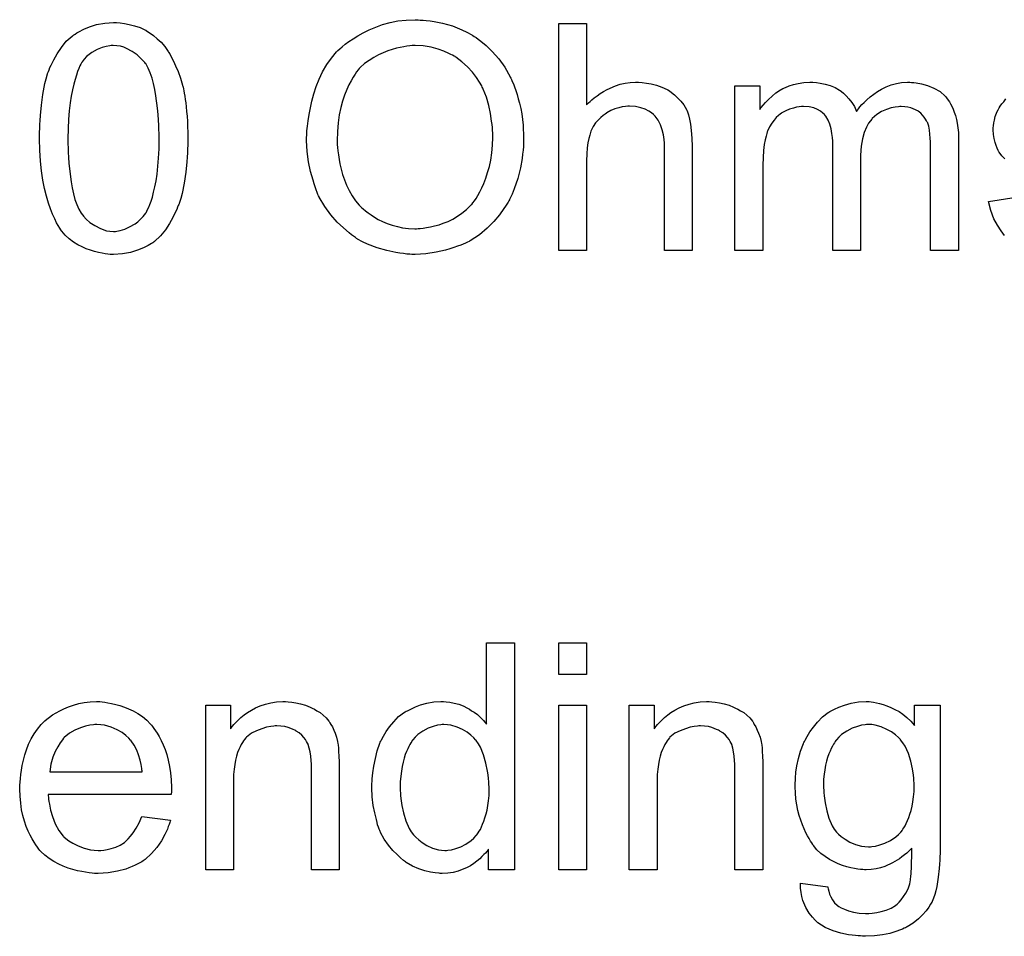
# Model space of a CAD drawing. Extents: x -2.2 to 8.3, y -2.9 to 5.2.
# Tile 113 of 205: x 5.665 to 6.012, y -0.166 to 0.158. Entities that reach past the tile are written whole.
import ezdxf

# ---------------------------------------------------------------- set-up
doc = ezdxf.new("R2010")
doc.units = 0
doc.layers.add('acc-ni-360-20-in-a_document', color=1, linetype='CONTINUOUS')

msp = doc.modelspace()

# ---------------------------------------------------------------- linework, layer by layer
at = {"layer": 'acc-ni-360-20-in-a_document', "color": 1}
for points in [[(5.700456, 0.156476), (5.70196, 0.156245), (5.703696, 0.155898), (5.705547, 0.155435), (5.707514, 0.154856), (5.709365, 0.153931), (5.709481, 0.153931), (5.709597, 0.153815), (5.710175, 0.153468), (5.711101, 0.152889), (5.712258, 0.152079), (5.71353, 0.150922), (5.714919, 0.14965), (5.716191, 0.148146), (5.717464, 0.14641), (5.71758, 0.146179), (5.718043, 0.1456), (5.718506, 0.144559), (5.719315, 0.143055), (5.72001, 0.141319), (5.720935, 0.139352), (5.721745, 0.137038), (5.722439, 0.134493), (5.722439, 0.134377), (5.722555, 0.134146), (5.722671, 0.133799), (5.722786, 0.13322), (5.722902, 0.132526), (5.723018, 0.131716), (5.723249, 0.130675), (5.723365, 0.129518), (5.723596, 0.128245), (5.723712, 0.126857), (5.723828, 0.125237), (5.724059, 0.123617), (5.724175, 0.121766), (5.724175, 0.119915), (5.724291, 0.117832), (5.724291, 0.115634), (5.724291, 0.115518), (5.724291, 0.115055), (5.724291, 0.114246), (5.724291, 0.11332), (5.724175, 0.112047), (5.724175, 0.110659), (5.724059, 0.109155), (5.723943, 0.107535), (5.723596, 0.103832), (5.723018, 0.100014), (5.722324, 0.096312), (5.721861, 0.094576), (5.721282, 0.092841), (5.721282, 0.092725), (5.721167, 0.092494), (5.720935, 0.092031), (5.720704, 0.091453), (5.720472, 0.090643), (5.72001, 0.089833), (5.719084, 0.087866), (5.717927, 0.085783), (5.716423, 0.083469), (5.714687, 0.081387), (5.712605, 0.07942), (5.712489, 0.07942), (5.712373, 0.079188), (5.712026, 0.078957), (5.711564, 0.078726), (5.710985, 0.078379), (5.710407, 0.077916), (5.708671, 0.077106), (5.706588, 0.076296), (5.704159, 0.075486), (5.701266, 0.075023), (5.698142, 0.074792), (5.696985, 0.074792), (5.696175, 0.074907), (5.69525, 0.075023), (5.694093, 0.075255), (5.69282, 0.075486), (5.691432, 0.075833), (5.690043, 0.076296), (5.688539, 0.076759), (5.687035, 0.077453), (5.685531, 0.078263), (5.684027, 0.079188), (5.682523, 0.080345), (5.681134, 0.081618), (5.679862, 0.083007), (5.679746, 0.083122), (5.679515, 0.083469), (5.679167, 0.084048), (5.678589, 0.084973), (5.678011, 0.086015), (5.677432, 0.087403), (5.676622, 0.089023), (5.675928, 0.090874), (5.675234, 0.092957), (5.674539, 0.095386), (5.673845, 0.098047), (5.673267, 0.101056), (5.672688, 0.104295), (5.672341, 0.107766), (5.67211, 0.111584), (5.671994, 0.115634), (5.671994, 0.11575), (5.671994, 0.116212), (5.671994, 0.117022), (5.671994, 0.117948), (5.67211, 0.119221), (5.67211, 0.120609), (5.672225, 0.122113), (5.672341, 0.123849), (5.672688, 0.127435), (5.673267, 0.131253), (5.673961, 0.135071), (5.674424, 0.136807), (5.674887, 0.138542), (5.674887, 0.138658), (5.675002, 0.13889), (5.675234, 0.139352), (5.675465, 0.139931), (5.675697, 0.140741), (5.676159, 0.141551), (5.677085, 0.143518), (5.678242, 0.1456), (5.679746, 0.147798), (5.681481, 0.149997), (5.683564, 0.151848), (5.68368, 0.151848), (5.683796, 0.152079), (5.684143, 0.152311), (5.684605, 0.152542), (5.685184, 0.153005), (5.685878, 0.153352), (5.687614, 0.154278), (5.689696, 0.155088), (5.692126, 0.155898), (5.695018, 0.15636), (5.698142, 0.156592), (5.699184, 0.156592), (5.700456, 0.156476)], [(5.806322, 0.157517), (5.807363, 0.157517), (5.808404, 0.157402), (5.809793, 0.15717), (5.811181, 0.156939), (5.814189, 0.15636), (5.81766, 0.155435), (5.821016, 0.154046), (5.822751, 0.153237), (5.824487, 0.152311), (5.824602, 0.152195), (5.824834, 0.152079), (5.825297, 0.151732), (5.825991, 0.151385), (5.826685, 0.150807), (5.827611, 0.150113), (5.829578, 0.148493), (5.83166, 0.14641), (5.833974, 0.143865), (5.836172, 0.140857), (5.838024, 0.137501), (5.838024, 0.137386), (5.838255, 0.137038), (5.838486, 0.136576), (5.838718, 0.135881), (5.839181, 0.134956), (5.839528, 0.133915), (5.83999, 0.132642), (5.840453, 0.131254), (5.8408, 0.129749), (5.841263, 0.12813), (5.841726, 0.126278), (5.842073, 0.124427), (5.842536, 0.120378), (5.842767, 0.115981), (5.842767, 0.115865), (5.842767, 0.115403), (5.842767, 0.114824), (5.842652, 0.113898), (5.842652, 0.112857), (5.842536, 0.111585), (5.842305, 0.110196), (5.842189, 0.108692), (5.84161, 0.105337), (5.840685, 0.101634), (5.839412, 0.097932), (5.838718, 0.096081), (5.837792, 0.09423), (5.837792, 0.094114), (5.837561, 0.093767), (5.837329, 0.093304), (5.836867, 0.09261), (5.836404, 0.0918), (5.835825, 0.09099), (5.834206, 0.088792), (5.832239, 0.086478), (5.829925, 0.084048), (5.827148, 0.081734), (5.823908, 0.079651), (5.823792, 0.079651), (5.823561, 0.07942), (5.822983, 0.079189), (5.822288, 0.078841), (5.821479, 0.078494), (5.820553, 0.078147), (5.819396, 0.077684), (5.818123, 0.077222), (5.816735, 0.076759), (5.815231, 0.076296), (5.811875, 0.075602), (5.808289, 0.075023), (5.804471, 0.074792), (5.803314, 0.074792), (5.802619, 0.074908), (5.801578, 0.074908), (5.800421, 0.075139), (5.799148, 0.075255), (5.797644, 0.075486), (5.79452, 0.07618), (5.791165, 0.077106), (5.787694, 0.078494), (5.785959, 0.079304), (5.784223, 0.08023), (5.784107, 0.080345), (5.783876, 0.080461), (5.783413, 0.080808), (5.782719, 0.081271), (5.782025, 0.081734), (5.781215, 0.082428), (5.779248, 0.084163), (5.77705, 0.086246), (5.774736, 0.088791), (5.772653, 0.091684), (5.770686, 0.095039), (5.770686, 0.095155), (5.770455, 0.095502), (5.770223, 0.095965), (5.769992, 0.096659), (5.769645, 0.097585), (5.769298, 0.098626), (5.768835, 0.099783), (5.768488, 0.101056), (5.768025, 0.10256), (5.767562, 0.104064), (5.766868, 0.107535), (5.766405, 0.111122), (5.766174, 0.115055), (5.766174, 0.115171), (5.766174, 0.115287), (5.766174, 0.115981), (5.76629, 0.117022), (5.76629, 0.118411), (5.766521, 0.120031), (5.766752, 0.121997), (5.7671, 0.124196), (5.767562, 0.12651), (5.768025, 0.128939), (5.768719, 0.131485), (5.769645, 0.13403), (5.770686, 0.136691), (5.771843, 0.139237), (5.773347, 0.141782), (5.774967, 0.144096), (5.776818, 0.146294), (5.776934, 0.14641), (5.777281, 0.146757), (5.777975, 0.147336), (5.778785, 0.14803), (5.779827, 0.148956), (5.781099, 0.149881), (5.782603, 0.150922), (5.784339, 0.151964), (5.78619, 0.153005), (5.788273, 0.154046), (5.790587, 0.154972), (5.793016, 0.155898), (5.795677, 0.156592), (5.798454, 0.15717), (5.801347, 0.157517), (5.804471, 0.157633), (5.805512, 0.157633), (5.806322, 0.157517)], [(5.864982, 0.127551), (5.865097, 0.127667), (5.865329, 0.127898), (5.865676, 0.128245), (5.866254, 0.128824), (5.866833, 0.129402), (5.867643, 0.130096), (5.868684, 0.130791), (5.869725, 0.131601), (5.870882, 0.132295), (5.872155, 0.132989), (5.875163, 0.134262), (5.876783, 0.13484), (5.878519, 0.135187), (5.88037, 0.135419), (5.882221, 0.135534), (5.883262, 0.135534), (5.884535, 0.135419), (5.886039, 0.135187), (5.887775, 0.134956), (5.889626, 0.134493), (5.891477, 0.133799), (5.893328, 0.132989), (5.89356, 0.132873), (5.894138, 0.132526), (5.894948, 0.131948), (5.895989, 0.131138), (5.897031, 0.130096), (5.898188, 0.12894), (5.899229, 0.127551), (5.900154, 0.125931), (5.90027, 0.1257), (5.900502, 0.125121), (5.900849, 0.12408), (5.901196, 0.122576), (5.901543, 0.120725), (5.90189, 0.118526), (5.902121, 0.115865), (5.902237, 0.112857), (5.902237, 0.07618), (5.892403, 0.07618), (5.892403, 0.112973), (5.892403, 0.113089), (5.892403, 0.11332), (5.892403, 0.113667), (5.892403, 0.11413), (5.892287, 0.115403), (5.892056, 0.117022), (5.891593, 0.118758), (5.891014, 0.120493), (5.890204, 0.122229), (5.889163, 0.123617), (5.889047, 0.123733), (5.888584, 0.124196), (5.88789, 0.124774), (5.886849, 0.125353), (5.885576, 0.126047), (5.884072, 0.12651), (5.882221, 0.126973), (5.880138, 0.127088), (5.879444, 0.127088), (5.878634, 0.126973), (5.877477, 0.126857), (5.87632, 0.12651), (5.874932, 0.126163), (5.873543, 0.125584), (5.872039, 0.124774), (5.871924, 0.124659), (5.871461, 0.124311), (5.870767, 0.123849), (5.869957, 0.123154), (5.869031, 0.122229), (5.868106, 0.121188), (5.867296, 0.119915), (5.866601, 0.118526), (5.866486, 0.118295), (5.86637, 0.117832), (5.866139, 0.116907), (5.865792, 0.11575), (5.865444, 0.114246), (5.865213, 0.112394), (5.865097, 0.110312), (5.864982, 0.107882), (5.864982, 0.07618), (5.855147, 0.07618), (5.855147, 0.156245), (5.864982, 0.156245), (5.864982, 0.127551)], [(5.698027, 0.148493), (5.697332, 0.148493), (5.69687, 0.148377), (5.695597, 0.148146), (5.694093, 0.147798), (5.692357, 0.147104), (5.690506, 0.146063), (5.689581, 0.145369), (5.688655, 0.144675), (5.687845, 0.143749), (5.687035, 0.142708), (5.687035, 0.142592), (5.686804, 0.142361), (5.686572, 0.141898), (5.686225, 0.141319), (5.685878, 0.140394), (5.685415, 0.139352), (5.685068, 0.13808), (5.684605, 0.136576), (5.684143, 0.13484), (5.68368, 0.132873), (5.683217, 0.130675), (5.68287, 0.128245), (5.682523, 0.125468), (5.682291, 0.12246), (5.682176, 0.119221), (5.68206, 0.115634), (5.68206, 0.115403), (5.68206, 0.114824), (5.68206, 0.113783), (5.682176, 0.112394), (5.682176, 0.11089), (5.682291, 0.109039), (5.682407, 0.107072), (5.682639, 0.10499), (5.683217, 0.100477), (5.683564, 0.098279), (5.684027, 0.096196), (5.68449, 0.094229), (5.685184, 0.092378), (5.685878, 0.090758), (5.686688, 0.08937), (5.686688, 0.089254), (5.686919, 0.089139), (5.687498, 0.088329), (5.688539, 0.087287), (5.689812, 0.08613), (5.691547, 0.084973), (5.693514, 0.083932), (5.695713, 0.083122), (5.69687, 0.083007), (5.698142, 0.082891), (5.698837, 0.082891), (5.699299, 0.083007), (5.700456, 0.083238), (5.702076, 0.083701), (5.703812, 0.084511), (5.705779, 0.085668), (5.706704, 0.086362), (5.70763, 0.087287), (5.708555, 0.088213), (5.709481, 0.08937), (5.709481, 0.089486), (5.709712, 0.089717), (5.709944, 0.090064), (5.710175, 0.090643), (5.710638, 0.091453), (5.710985, 0.092494), (5.711448, 0.093651), (5.711911, 0.095039), (5.712258, 0.096775), (5.712721, 0.098626), (5.713183, 0.100824), (5.71353, 0.103138), (5.713762, 0.105915), (5.713993, 0.108808), (5.714225, 0.112047), (5.714225, 0.115634), (5.714225, 0.11575), (5.714225, 0.115865), (5.714225, 0.116444), (5.714225, 0.117485), (5.714109, 0.118874), (5.714109, 0.120378), (5.713993, 0.122229), (5.713877, 0.124196), (5.713646, 0.126394), (5.713068, 0.130791), (5.712721, 0.132989), (5.712258, 0.135071), (5.711795, 0.137038), (5.711101, 0.13889), (5.710407, 0.140509), (5.709597, 0.141898), (5.709597, 0.142013), (5.709365, 0.142129), (5.709134, 0.142476), (5.708787, 0.142939), (5.707745, 0.14398), (5.706473, 0.145253), (5.704737, 0.14641), (5.70277, 0.147451), (5.701729, 0.147914), (5.700572, 0.148261), (5.699299, 0.148377), (5.698027, 0.148493)], [(5.804471, 0.148493), (5.803429, 0.148493), (5.802619, 0.148377), (5.801578, 0.148261), (5.800537, 0.14803), (5.799264, 0.147799), (5.797876, 0.147567), (5.794868, 0.146642), (5.793248, 0.145947), (5.791628, 0.145253), (5.789892, 0.144327), (5.788273, 0.143286), (5.786653, 0.142129), (5.785149, 0.140741), (5.785033, 0.140625), (5.784802, 0.140394), (5.784454, 0.139931), (5.783876, 0.139237), (5.783297, 0.138427), (5.782603, 0.137386), (5.781909, 0.136113), (5.781099, 0.134609), (5.780405, 0.132989), (5.779595, 0.131022), (5.778901, 0.128939), (5.778322, 0.126625), (5.777744, 0.12408), (5.777397, 0.121188), (5.777165, 0.118179), (5.77705, 0.11494), (5.77705, 0.114824), (5.77705, 0.114361), (5.77705, 0.113551), (5.777165, 0.11251), (5.777281, 0.111353), (5.777512, 0.109965), (5.777744, 0.108345), (5.777975, 0.106725), (5.778901, 0.103023), (5.779595, 0.101171), (5.780289, 0.099204), (5.781215, 0.097353), (5.782256, 0.095502), (5.783413, 0.093767), (5.784802, 0.092147), (5.784917, 0.092031), (5.785149, 0.0918), (5.785611, 0.091337), (5.78619, 0.090874), (5.787, 0.09018), (5.787926, 0.089486), (5.788967, 0.088791), (5.790124, 0.087982), (5.791512, 0.087172), (5.793016, 0.086478), (5.794636, 0.085783), (5.796372, 0.085089), (5.798223, 0.084626), (5.800074, 0.084164), (5.802157, 0.083932), (5.804355, 0.083817), (5.804933, 0.083817), (5.805512, 0.083932), (5.806322, 0.083932), (5.807363, 0.084048), (5.80852, 0.084279), (5.809908, 0.084511), (5.811297, 0.084858), (5.812917, 0.085321), (5.814421, 0.085899), (5.816156, 0.086478), (5.817776, 0.087287), (5.819396, 0.088329), (5.821016, 0.08937), (5.822636, 0.090643), (5.82414, 0.092147), (5.824255, 0.092263), (5.824487, 0.092494), (5.824834, 0.093073), (5.825412, 0.093767), (5.825991, 0.094577), (5.826569, 0.095618), (5.827264, 0.096891), (5.828073, 0.098279), (5.828768, 0.099899), (5.829462, 0.10175), (5.83004, 0.103717), (5.830734, 0.105799), (5.831197, 0.108114), (5.831544, 0.110659), (5.831776, 0.11332), (5.831891, 0.116097), (5.831891, 0.116213), (5.831891, 0.11656), (5.831891, 0.117022), (5.831891, 0.117717), (5.831776, 0.118526), (5.831776, 0.119568), (5.83166, 0.120609), (5.831429, 0.121882), (5.831082, 0.124543), (5.830503, 0.12732), (5.829693, 0.130328), (5.828536, 0.133105), (5.828536, 0.13322), (5.828421, 0.133452), (5.828189, 0.133799), (5.827958, 0.134262), (5.827148, 0.13565), (5.826106, 0.13727), (5.824718, 0.139121), (5.822983, 0.140972), (5.821016, 0.142823), (5.818817, 0.144443), (5.818702, 0.144443), (5.818586, 0.144675), (5.818239, 0.14479), (5.81766, 0.145137), (5.817082, 0.145369), (5.816388, 0.145716), (5.814652, 0.146526), (5.81257, 0.14722), (5.81014, 0.147914), (5.807363, 0.148377), (5.804471, 0.148493)], [(5.979525, 0.135419), (5.980335, 0.135419), (5.981145, 0.135303), (5.983111, 0.134956), (5.985194, 0.134377), (5.987392, 0.133452), (5.989591, 0.132295), (5.991442, 0.130675), (5.991673, 0.130444), (5.992136, 0.129749), (5.992946, 0.128708), (5.993293, 0.127898), (5.993756, 0.127088), (5.994219, 0.126047), (5.994566, 0.125006), (5.995029, 0.123849), (5.995376, 0.12246), (5.995607, 0.121072), (5.995838, 0.119452), (5.99607, 0.117832), (5.99607, 0.115981), (5.99607, 0.07618), (5.986235, 0.07618), (5.986235, 0.112626), (5.986235, 0.112742), (5.986235, 0.112857), (5.986235, 0.113551), (5.986235, 0.114593), (5.98612, 0.115865), (5.986004, 0.117254), (5.985888, 0.118642), (5.985657, 0.120031), (5.98531, 0.121072), (5.98531, 0.121188), (5.985078, 0.121535), (5.984847, 0.121998), (5.9845, 0.122576), (5.984037, 0.12327), (5.983458, 0.123964), (5.982764, 0.124659), (5.981839, 0.125353), (5.981723, 0.125469), (5.981376, 0.125584), (5.980913, 0.125816), (5.980103, 0.126163), (5.979293, 0.12651), (5.978252, 0.126741), (5.977211, 0.126857), (5.975938, 0.126973), (5.975359, 0.126973), (5.974897, 0.126857), (5.97374, 0.126741), (5.972351, 0.12651), (5.970731, 0.125931), (5.968996, 0.125237), (5.967261, 0.124196), (5.965641, 0.122807), (5.965525, 0.122576), (5.965062, 0.121998), (5.964368, 0.121072), (5.963674, 0.119683), (5.962864, 0.117832), (5.962285, 0.115634), (5.961823, 0.112973), (5.961591, 0.109849), (5.961591, 0.07618), (5.951757, 0.07618), (5.951757, 0.113783), (5.951757, 0.113898), (5.951757, 0.11413), (5.951757, 0.114361), (5.951757, 0.114824), (5.951641, 0.116097), (5.95141, 0.117485), (5.951178, 0.119105), (5.950715, 0.120725), (5.950137, 0.122229), (5.949327, 0.123617), (5.949211, 0.123733), (5.948864, 0.124196), (5.948286, 0.124659), (5.947476, 0.125353), (5.946435, 0.125931), (5.945046, 0.12651), (5.943426, 0.126857), (5.941459, 0.126973), (5.940765, 0.126973), (5.939955, 0.126857), (5.93903, 0.126741), (5.937873, 0.126394), (5.936484, 0.126047), (5.935212, 0.125469), (5.933823, 0.124774), (5.933708, 0.124659), (5.933245, 0.124311), (5.932666, 0.123849), (5.931856, 0.123154), (5.931046, 0.122229), (5.930236, 0.121072), (5.929427, 0.119799), (5.928732, 0.118295), (5.928617, 0.118064), (5.928501, 0.117485), (5.92827, 0.11656), (5.927922, 0.115287), (5.927575, 0.113551), (5.927344, 0.111469), (5.927228, 0.109039), (5.927113, 0.106262), (5.927113, 0.07618), (5.917278, 0.07618), (5.917278, 0.134262), (5.926071, 0.134262), (5.926071, 0.125931), (5.926187, 0.126163), (5.926534, 0.126626), (5.927228, 0.127435), (5.928038, 0.128361), (5.929079, 0.129518), (5.930352, 0.130675), (5.931741, 0.131832), (5.93336, 0.132873), (5.933592, 0.132989), (5.93417, 0.133336), (5.935096, 0.133683), (5.936369, 0.134262), (5.937873, 0.134725), (5.939608, 0.135072), (5.941575, 0.135419), (5.943658, 0.135534), (5.944699, 0.135534), (5.945972, 0.135419), (5.94736, 0.135187), (5.949096, 0.13484), (5.950831, 0.134377), (5.952567, 0.133683), (5.954186, 0.132758), (5.954418, 0.132642), (5.954881, 0.132295), (5.955575, 0.131716), (5.9565, 0.130791), (5.957426, 0.129749), (5.958467, 0.128477), (5.959393, 0.126973), (5.960087, 0.125237), (5.960203, 0.125353), (5.960434, 0.1257), (5.960781, 0.126163), (5.96136, 0.126857), (5.962054, 0.127667), (5.962864, 0.128477), (5.963789, 0.129402), (5.964947, 0.130444), (5.966219, 0.131369), (5.967492, 0.132295), (5.968996, 0.133105), (5.970616, 0.133915), (5.972351, 0.134609), (5.974203, 0.135072), (5.976054, 0.135419), (5.978136, 0.135534), (5.978946, 0.135534), (5.979525, 0.135419)], [(6.012383, 0.108576), (6.011342, 0.109618), (6.010417, 0.11089), (6.010301, 0.111006), (6.010069, 0.111469), (6.009722, 0.112279), (6.009375, 0.113204), (6.009028, 0.114361), (6.008681, 0.11575), (6.00845, 0.117138), (6.008334, 0.118758), (6.008334, 0.118989), (6.008334, 0.119452), (6.00845, 0.120146), (6.008565, 0.121188), (6.008797, 0.122229), (6.009028, 0.123502), (6.009491, 0.124659), (6.010069, 0.125931), (6.010185, 0.126047), (6.010417, 0.12651), (6.010764, 0.127088), (6.011342, 0.127898), (6.012036, 0.128708), (6.012846, 0.129749)], [(6.012268, 0.081502), (6.011111, 0.083122), (6.009838, 0.085089), (6.008565, 0.087403), (6.007524, 0.090296), (6.006714, 0.093535), (6.016433, 0.095039)], [(5.839528, -0.142238), (5.830387, -0.142238), (5.830387, -0.134949), (5.830272, -0.135065), (5.830156, -0.135296), (5.829809, -0.135759), (5.829346, -0.136338), (5.828768, -0.136916), (5.828073, -0.13761), (5.827264, -0.13842), (5.826222, -0.13923), (5.825181, -0.14004), (5.824024, -0.14085), (5.822636, -0.141544), (5.821131, -0.142123), (5.819627, -0.142701), (5.817892, -0.143164), (5.816041, -0.143395), (5.814074, -0.143511), (5.81338, -0.143511), (5.812917, -0.143395), (5.811528, -0.14328), (5.809908, -0.143048), (5.807942, -0.142585), (5.805743, -0.141891), (5.803545, -0.140965), (5.801347, -0.139693), (5.801231, -0.139693), (5.801115, -0.139461), (5.800421, -0.138999), (5.79938, -0.138073), (5.798107, -0.136916), (5.796603, -0.135412), (5.795099, -0.133561), (5.793595, -0.131478), (5.792322, -0.129048), (5.792322, -0.128933), (5.792206, -0.128701), (5.792091, -0.128354), (5.791859, -0.127891), (5.791628, -0.127197), (5.791281, -0.126387), (5.791049, -0.125578), (5.790818, -0.124536), (5.790239, -0.122222), (5.789661, -0.119561), (5.789314, -0.116553), (5.789198, -0.113313), (5.789198, -0.113198), (5.789198, -0.112966), (5.789198, -0.112503), (5.789198, -0.111809), (5.789314, -0.111115), (5.789314, -0.110189), (5.789545, -0.108107), (5.789892, -0.105677), (5.790471, -0.103016), (5.791165, -0.100239), (5.792091, -0.097578), (5.792091, -0.097462), (5.792206, -0.097231), (5.792438, -0.096884), (5.792669, -0.096421), (5.793363, -0.095148), (5.794289, -0.093529), (5.795446, -0.091793), (5.79695, -0.090058), (5.798686, -0.088206), (5.800768, -0.086702), (5.800884, -0.086702), (5.801, -0.086587), (5.801347, -0.086355), (5.80181, -0.086124), (5.802967, -0.085545), (5.804586, -0.084735), (5.806438, -0.084041), (5.808636, -0.083463), (5.811065, -0.083), (5.813611, -0.082884), (5.814537, -0.082884), (5.815462, -0.083), (5.816735, -0.083115), (5.818239, -0.083463), (5.819859, -0.08381), (5.821479, -0.084388), (5.822983, -0.085198), (5.823214, -0.085314), (5.823677, -0.085545), (5.824371, -0.086124), (5.825297, -0.086702), (5.826454, -0.087512), (5.827495, -0.088553), (5.828652, -0.089595), (5.829693, -0.090867), (5.829693, -0.062174), (5.839528, -0.062174), (5.839528, -0.142238)], [(5.864982, -0.073397), (5.855147, -0.073397), (5.855147, -0.062174), (5.864982, -0.062174), (5.864982, -0.073397)], [(5.694093, -0.083), (5.695018, -0.083116), (5.696175, -0.083347), (5.697448, -0.083578), (5.698952, -0.083925), (5.700341, -0.084273), (5.70196, -0.084851), (5.703465, -0.08543), (5.705084, -0.08624), (5.706704, -0.087165), (5.708324, -0.088206), (5.709828, -0.089479), (5.711216, -0.090868), (5.711332, -0.090983), (5.711564, -0.091215), (5.711911, -0.091677), (5.712373, -0.092372), (5.712952, -0.093181), (5.71353, -0.094107), (5.714225, -0.095264), (5.714919, -0.096653), (5.715613, -0.098157), (5.716307, -0.099776), (5.716886, -0.101628), (5.717464, -0.103594), (5.717927, -0.105793), (5.718274, -0.108107), (5.718506, -0.110537), (5.718621, -0.113198), (5.718621, -0.113313), (5.718621, -0.113776), (5.718621, -0.114586), (5.718506, -0.115743), (5.675118, -0.115743), (5.675118, -0.115859), (5.675118, -0.116206), (5.675234, -0.116669), (5.675234, -0.117363), (5.675349, -0.118173), (5.675581, -0.119098), (5.675928, -0.121181), (5.676622, -0.123495), (5.677548, -0.12604), (5.67882, -0.128354), (5.68044, -0.130437), (5.680556, -0.130437), (5.680672, -0.130668), (5.681366, -0.131247), (5.682407, -0.132057), (5.683796, -0.132867), (5.685647, -0.133792), (5.687729, -0.134602), (5.690043, -0.135181), (5.691316, -0.135296), (5.692704, -0.135412), (5.69363, -0.135412), (5.694671, -0.135296), (5.695944, -0.135065), (5.697332, -0.134718), (5.698952, -0.134255), (5.700456, -0.133561), (5.70196, -0.132635), (5.702076, -0.132519), (5.702655, -0.132057), (5.703349, -0.131363), (5.704159, -0.130437), (5.705084, -0.129164), (5.706126, -0.127544), (5.707167, -0.125693), (5.708092, -0.123495), (5.718274, -0.124768), (5.718274, -0.124883), (5.718158, -0.125115), (5.718043, -0.125578), (5.717811, -0.126272), (5.717464, -0.126966), (5.717117, -0.127891), (5.716191, -0.129858), (5.715034, -0.132057), (5.713415, -0.134371), (5.711564, -0.136569), (5.709249, -0.138652), (5.709134, -0.138652), (5.708902, -0.138883), (5.708555, -0.139114), (5.708092, -0.139462), (5.707398, -0.139809), (5.706704, -0.140156), (5.705779, -0.140619), (5.704737, -0.141081), (5.70358, -0.141544), (5.702423, -0.142007), (5.699531, -0.142701), (5.696291, -0.14328), (5.692704, -0.143511), (5.691432, -0.143511), (5.690622, -0.143395), (5.689581, -0.14328), (5.688308, -0.143048), (5.686919, -0.142817), (5.685415, -0.142585), (5.682176, -0.14166), (5.68044, -0.140966), (5.67882, -0.140271), (5.677085, -0.139346), (5.675465, -0.138304), (5.673961, -0.137148), (5.672457, -0.135759), (5.672341, -0.135643), (5.67211, -0.135412), (5.671763, -0.134949), (5.6713, -0.134255), (5.670721, -0.133445), (5.670143, -0.132519), (5.669449, -0.131363), (5.668755, -0.13009), (5.66806, -0.128586), (5.667366, -0.126966), (5.666788, -0.125115), (5.666209, -0.123148), (5.665746, -0.121065), (5.665399, -0.118751), (5.665168, -0.116322), (5.665052, -0.113776), (5.665052, -0.11366), (5.665052, -0.113082), (5.665052, -0.112388), (5.665168, -0.111346), (5.665283, -0.110074), (5.665399, -0.108685), (5.665631, -0.107066), (5.665978, -0.105446), (5.666903, -0.101743), (5.667482, -0.099892), (5.668176, -0.097925), (5.669102, -0.096074), (5.670143, -0.094338), (5.6713, -0.092603), (5.672573, -0.090983), (5.672688, -0.090868), (5.67292, -0.090636), (5.673382, -0.090289), (5.673961, -0.08971), (5.674655, -0.089132), (5.675581, -0.088438), (5.676622, -0.087628), (5.677895, -0.086934), (5.679167, -0.086124), (5.680672, -0.08543), (5.682291, -0.084735), (5.684027, -0.084157), (5.685878, -0.083578), (5.687845, -0.083231), (5.689928, -0.083), (5.692126, -0.082884), (5.693283, -0.082884), (5.694093, -0.083)], [(5.759695, -0.083), (5.760967, -0.083116), (5.762471, -0.083347), (5.764091, -0.083694), (5.765827, -0.084157), (5.767447, -0.084851), (5.767678, -0.084967), (5.768141, -0.085198), (5.768951, -0.085545), (5.769876, -0.086124), (5.771033, -0.086818), (5.772075, -0.087744), (5.773116, -0.088669), (5.774042, -0.089826), (5.774157, -0.089942), (5.774389, -0.090405), (5.774736, -0.090983), (5.775314, -0.091793), (5.775777, -0.09295), (5.77624, -0.094107), (5.776818, -0.095496), (5.777165, -0.097), (5.777165, -0.097115), (5.777281, -0.097578), (5.777397, -0.098272), (5.777512, -0.099198), (5.777512, -0.100586), (5.777628, -0.102206), (5.777744, -0.104173), (5.777744, -0.106603), (5.777744, -0.142238), (5.767909, -0.142238), (5.767909, -0.107066), (5.767909, -0.10695), (5.767909, -0.106834), (5.767909, -0.106024), (5.767909, -0.104983), (5.767794, -0.10371), (5.767678, -0.102206), (5.767447, -0.100702), (5.7671, -0.099314), (5.766752, -0.098041), (5.766752, -0.097925), (5.766521, -0.097578), (5.766174, -0.097), (5.765827, -0.096305), (5.765248, -0.095611), (5.764554, -0.094801), (5.763628, -0.093991), (5.762587, -0.093297), (5.762471, -0.093181), (5.762124, -0.09295), (5.76143, -0.092719), (5.76062, -0.092372), (5.759695, -0.092025), (5.758538, -0.091677), (5.757149, -0.091562), (5.755761, -0.091446), (5.755182, -0.091446), (5.75472, -0.091562), (5.753563, -0.091677), (5.752059, -0.091909), (5.750439, -0.092487), (5.748587, -0.093181), (5.746736, -0.094107), (5.745001, -0.095496), (5.744769, -0.095727), (5.744307, -0.096305), (5.743959, -0.096768), (5.743612, -0.097347), (5.74315, -0.098041), (5.742802, -0.098851), (5.74234, -0.099776), (5.741877, -0.100933), (5.74153, -0.102206), (5.741183, -0.103594), (5.740951, -0.105099), (5.74072, -0.106718), (5.740489, -0.108685), (5.740489, -0.110652), (5.740489, -0.142238), (5.730654, -0.142238), (5.730654, -0.084157), (5.739447, -0.084157), (5.739447, -0.092487), (5.739563, -0.092372), (5.739794, -0.092025), (5.740141, -0.091562), (5.740604, -0.090983), (5.741298, -0.090289), (5.742108, -0.089479), (5.743034, -0.088553), (5.744191, -0.087628), (5.745348, -0.086818), (5.746736, -0.085892), (5.74824, -0.085082), (5.74986, -0.084388), (5.751711, -0.08381), (5.753563, -0.083347), (5.755645, -0.083), (5.757843, -0.082884), (5.758769, -0.082884), (5.759695, -0.083)], [(5.909063, -0.083), (5.910336, -0.083115), (5.91184, -0.083347), (5.91346, -0.083694), (5.915195, -0.084157), (5.916815, -0.084851), (5.917047, -0.084967), (5.91751, -0.085198), (5.918319, -0.085545), (5.919245, -0.086124), (5.920402, -0.086818), (5.921443, -0.087743), (5.922485, -0.088669), (5.92341, -0.089826), (5.923526, -0.089942), (5.923757, -0.090405), (5.924104, -0.090983), (5.924683, -0.091793), (5.925146, -0.09295), (5.925609, -0.094107), (5.926187, -0.095495), (5.926534, -0.096999), (5.926534, -0.097115), (5.92665, -0.097578), (5.926766, -0.098272), (5.926881, -0.099198), (5.926881, -0.100586), (5.926997, -0.102206), (5.927113, -0.104173), (5.927113, -0.106603), (5.927113, -0.142238), (5.917278, -0.142238), (5.917278, -0.107065), (5.917278, -0.10695), (5.917278, -0.106834), (5.917278, -0.106024), (5.917278, -0.104983), (5.917162, -0.10371), (5.917047, -0.102206), (5.916815, -0.100702), (5.916468, -0.099314), (5.916121, -0.098041), (5.916121, -0.097925), (5.91589, -0.097578), (5.915543, -0.096999), (5.915195, -0.096305), (5.914617, -0.095611), (5.913923, -0.094801), (5.912997, -0.093991), (5.911956, -0.093297), (5.91184, -0.093181), (5.911493, -0.09295), (5.910799, -0.092719), (5.909989, -0.092371), (5.909063, -0.092024), (5.907906, -0.091677), (5.906518, -0.091562), (5.90513, -0.091446), (5.904551, -0.091446), (5.904088, -0.091562), (5.902931, -0.091677), (5.901427, -0.091909), (5.899807, -0.092487), (5.897956, -0.093181), (5.896105, -0.094107), (5.894369, -0.095495), (5.894138, -0.095727), (5.893675, -0.096305), (5.893328, -0.096768), (5.892981, -0.097347), (5.892518, -0.098041), (5.892171, -0.098851), (5.891708, -0.099776), (5.891246, -0.100933), (5.890899, -0.102206), (5.890551, -0.103594), (5.89032, -0.105099), (5.890089, -0.106718), (5.889857, -0.108685), (5.889857, -0.110652), (5.889857, -0.142238), (5.880023, -0.142238), (5.880023, -0.084157), (5.888816, -0.084157), (5.888816, -0.092487), (5.888932, -0.092371), (5.889163, -0.092024), (5.88951, -0.091562), (5.889973, -0.090983), (5.890667, -0.090289), (5.891477, -0.089479), (5.892403, -0.088553), (5.89356, -0.087628), (5.894717, -0.086818), (5.896105, -0.085892), (5.897609, -0.085082), (5.899229, -0.084388), (5.90108, -0.08381), (5.902931, -0.083347), (5.905014, -0.083), (5.907212, -0.082884), (5.908138, -0.082884), (5.909063, -0.083)], [(5.965294, -0.083), (5.966104, -0.083115), (5.967145, -0.083347), (5.968302, -0.083578), (5.969574, -0.083925), (5.970847, -0.084388), (5.972236, -0.084967), (5.973624, -0.085661), (5.975128, -0.086471), (5.976516, -0.087396), (5.977905, -0.088553), (5.979293, -0.089826), (5.980566, -0.09133), (5.980566, -0.084157), (5.989591, -0.084157), (5.989591, -0.134371), (5.989591, -0.134486), (5.989591, -0.134949), (5.989591, -0.135643), (5.989591, -0.136569), (5.989475, -0.13761), (5.989475, -0.138883), (5.989359, -0.140271), (5.989243, -0.141775), (5.988896, -0.144899), (5.988434, -0.148139), (5.988087, -0.149643), (5.987739, -0.151031), (5.987277, -0.152304), (5.986814, -0.153461), (5.986814, -0.153577), (5.986698, -0.153692), (5.986235, -0.154387), (5.985657, -0.155428), (5.984731, -0.156701), (5.983458, -0.158089), (5.981954, -0.159593), (5.980103, -0.161097), (5.978021, -0.16237), (5.977905, -0.16237), (5.977789, -0.162486), (5.977442, -0.162717), (5.976979, -0.162833), (5.976401, -0.16318), (5.975707, -0.163411), (5.973971, -0.16399), (5.971889, -0.164684), (5.969343, -0.165147), (5.966451, -0.16561), (5.963327, -0.165725), (5.962285, -0.165725), (5.961591, -0.16561), (5.960666, -0.16561), (5.95974, -0.165494), (5.958583, -0.165378), (5.95731, -0.165147), (5.954649, -0.164568), (5.951872, -0.163758), (5.949096, -0.162601), (5.94655, -0.160982), (5.946435, -0.160866), (5.946319, -0.16075), (5.945509, -0.160056), (5.944583, -0.159015), (5.943426, -0.157511), (5.942269, -0.155544), (5.941228, -0.153114), (5.940881, -0.151726), (5.94065, -0.150221), (5.940418, -0.148717), (5.940418, -0.146982), (5.950021, -0.148255), (5.950021, -0.148486), (5.950137, -0.148949), (5.950368, -0.149759), (5.9506, -0.1508), (5.951062, -0.151841), (5.951641, -0.152883), (5.952335, -0.153924), (5.953261, -0.154734), (5.953492, -0.15485), (5.953955, -0.155197), (5.954765, -0.155659), (5.955922, -0.156122), (5.95731, -0.156701), (5.959046, -0.157163), (5.961128, -0.157511), (5.963327, -0.157626), (5.964484, -0.157626), (5.965641, -0.157511), (5.967261, -0.157279), (5.96888, -0.156932), (5.970616, -0.156469), (5.972351, -0.155775), (5.973855, -0.15485), (5.973971, -0.154734), (5.974434, -0.154387), (5.975128, -0.153692), (5.975938, -0.152883), (5.976748, -0.151726), (5.977558, -0.150453), (5.978368, -0.148949), (5.978946, -0.147213), (5.978946, -0.147098), (5.979062, -0.146635), (5.979178, -0.145709), (5.979293, -0.144552), (5.979409, -0.143742), (5.979409, -0.142817), (5.979525, -0.141775), (5.979525, -0.140618), (5.979525, -0.139346), (5.97964, -0.137842), (5.97964, -0.136338), (5.97964, -0.134602), (5.979525, -0.134718), (5.979293, -0.134949), (5.978946, -0.135296), (5.978483, -0.135759), (5.977905, -0.136338), (5.977095, -0.137032), (5.976169, -0.137726), (5.975244, -0.13842), (5.972814, -0.139809), (5.970153, -0.141081), (5.968649, -0.141544), (5.967029, -0.141891), (5.965294, -0.142123), (5.963558, -0.142238), (5.96298, -0.142238), (5.962401, -0.142123), (5.961591, -0.142123), (5.96055, -0.142007), (5.959393, -0.141775), (5.95812, -0.141544), (5.956732, -0.141197), (5.955228, -0.140734), (5.953724, -0.140156), (5.95222, -0.139461), (5.9506, -0.138651), (5.949096, -0.13761), (5.947592, -0.136453), (5.946203, -0.13518), (5.94493, -0.133676), (5.944815, -0.133561), (5.944699, -0.133329), (5.944352, -0.132751), (5.943889, -0.132172), (5.943426, -0.131247), (5.942848, -0.130321), (5.942269, -0.129164), (5.941691, -0.127776), (5.941112, -0.126387), (5.940534, -0.124767), (5.939955, -0.123148), (5.939493, -0.121296), (5.938683, -0.117363), (5.938567, -0.115164), (5.938451, -0.112966), (5.938451, -0.11285), (5.938451, -0.112619), (5.938451, -0.112156), (5.938451, -0.111578), (5.938567, -0.110768), (5.938567, -0.109958), (5.938798, -0.107875), (5.939145, -0.105561), (5.939724, -0.103016), (5.940418, -0.100355), (5.941459, -0.097694), (5.941459, -0.097578), (5.941575, -0.097347), (5.941806, -0.096999), (5.942038, -0.096537), (5.942732, -0.095264), (5.943658, -0.093644), (5.94493, -0.091909), (5.946435, -0.090173), (5.94817, -0.088322), (5.950137, -0.086818), (5.950253, -0.086818), (5.950368, -0.086702), (5.950715, -0.086471), (5.951178, -0.086239), (5.952335, -0.085545), (5.953955, -0.084851), (5.955922, -0.084157), (5.958236, -0.083463), (5.960781, -0.083), (5.963558, -0.082884), (5.964599, -0.082884), (5.965294, -0.083)], [(5.864982, -0.142238), (5.855147, -0.142238), (5.855147, -0.084157), (5.864982, -0.084157), (5.864982, -0.142238)], [(5.692242, -0.090983), (5.691547, -0.090983), (5.691085, -0.091099), (5.689812, -0.091215), (5.688308, -0.091562), (5.686457, -0.09214), (5.68449, -0.09295), (5.682639, -0.094107), (5.680787, -0.095611), (5.680556, -0.095843), (5.680093, -0.096421), (5.679283, -0.097462), (5.678473, -0.098851), (5.677548, -0.100471), (5.676738, -0.102553), (5.676044, -0.104983), (5.675697, -0.107644), (5.708208, -0.107644), (5.708208, -0.107528), (5.708208, -0.107297), (5.708092, -0.10695), (5.708092, -0.106487), (5.707861, -0.105099), (5.707514, -0.103594), (5.706935, -0.101743), (5.706357, -0.100008), (5.705431, -0.098272), (5.70439, -0.096768), (5.70439, -0.096653), (5.704159, -0.096537), (5.70358, -0.095843), (5.702539, -0.094917), (5.70115, -0.093876), (5.699415, -0.092834), (5.697332, -0.091909), (5.694903, -0.091215), (5.69363, -0.091099), (5.692242, -0.090983)], [(5.814652, -0.090983), (5.814074, -0.090983), (5.813611, -0.091099), (5.812338, -0.091215), (5.810834, -0.091677), (5.809099, -0.092256), (5.807247, -0.093297), (5.805396, -0.09457), (5.804471, -0.095495), (5.803661, -0.096421), (5.803661, -0.096537), (5.803429, -0.096652), (5.803314, -0.096999), (5.802967, -0.097462), (5.802619, -0.098041), (5.802272, -0.098735), (5.801925, -0.099545), (5.801462, -0.100471), (5.801, -0.101627), (5.800653, -0.1029), (5.800305, -0.104289), (5.799958, -0.105793), (5.799727, -0.107412), (5.799495, -0.109264), (5.799264, -0.111231), (5.799264, -0.113313), (5.799264, -0.113429), (5.799264, -0.113776), (5.799264, -0.114355), (5.79938, -0.115164), (5.79938, -0.11609), (5.799495, -0.117131), (5.799843, -0.119561), (5.800421, -0.122222), (5.801231, -0.124999), (5.802388, -0.12766), (5.803082, -0.128817), (5.803892, -0.129974), (5.804008, -0.129974), (5.804123, -0.130205), (5.804702, -0.130784), (5.805743, -0.131709), (5.807016, -0.132635), (5.808636, -0.133676), (5.810603, -0.134602), (5.812685, -0.13518), (5.813842, -0.135296), (5.814999, -0.135412), (5.815578, -0.135412), (5.816041, -0.135296), (5.817313, -0.13518), (5.818817, -0.134718), (5.820553, -0.134139), (5.822404, -0.133214), (5.824255, -0.131941), (5.825181, -0.131131), (5.825991, -0.130205), (5.825991, -0.13009), (5.826222, -0.129974), (5.826454, -0.129627), (5.826685, -0.129164), (5.827032, -0.128586), (5.827495, -0.128007), (5.827842, -0.127082), (5.828305, -0.126156), (5.828768, -0.125115), (5.829115, -0.123958), (5.829578, -0.122569), (5.829925, -0.121181), (5.830156, -0.119561), (5.830387, -0.117941), (5.830619, -0.11609), (5.830619, -0.114123), (5.830619, -0.114007), (5.830619, -0.113545), (5.830619, -0.112966), (5.830503, -0.112156), (5.830503, -0.111231), (5.830387, -0.110074), (5.830272, -0.108801), (5.83004, -0.107412), (5.829462, -0.104636), (5.828652, -0.101743), (5.827495, -0.098966), (5.826801, -0.097809), (5.825991, -0.096652), (5.825991, -0.096537), (5.825759, -0.096421), (5.825181, -0.095727), (5.82414, -0.094801), (5.822867, -0.09376), (5.821247, -0.092719), (5.81928, -0.091909), (5.817082, -0.091215), (5.815925, -0.091099), (5.814652, -0.090983)], [(5.965525, -0.090983), (5.963674, -0.090983), (5.963211, -0.091099), (5.961938, -0.091215), (5.960434, -0.091677), (5.958583, -0.092256), (5.956732, -0.093297), (5.954881, -0.09457), (5.953955, -0.095495), (5.953029, -0.096421), (5.953029, -0.096537), (5.952798, -0.096652), (5.952567, -0.096999), (5.952335, -0.097462), (5.951988, -0.097925), (5.951641, -0.098619), (5.951178, -0.099429), (5.950831, -0.100355), (5.950368, -0.101396), (5.949905, -0.102669), (5.949558, -0.103942), (5.949211, -0.10533), (5.94898, -0.10695), (5.948748, -0.10857), (5.948517, -0.110305), (5.948517, -0.112272), (5.948517, -0.112388), (5.948517, -0.112735), (5.948517, -0.113313), (5.948633, -0.114123), (5.948633, -0.115049), (5.948748, -0.116206), (5.949096, -0.118635), (5.949674, -0.121412), (5.950368, -0.124073), (5.951525, -0.126734), (5.95222, -0.127891), (5.953029, -0.128933), (5.953261, -0.129164), (5.953839, -0.129743), (5.954765, -0.130553), (5.956153, -0.131478), (5.957773, -0.132519), (5.95974, -0.133329), (5.961938, -0.133908), (5.963095, -0.134024), (5.964368, -0.134139), (5.965062, -0.134139), (5.965525, -0.134024), (5.966798, -0.133908), (5.968417, -0.133445), (5.970153, -0.132867), (5.97212, -0.131941), (5.973971, -0.130668), (5.974897, -0.129858), (5.975822, -0.128933), (5.975822, -0.128817), (5.976054, -0.128701), (5.976285, -0.128354), (5.976516, -0.127891), (5.976864, -0.127429), (5.977326, -0.126734), (5.977673, -0.125924), (5.978136, -0.124883), (5.978599, -0.123842), (5.978946, -0.122685), (5.979409, -0.121296), (5.979756, -0.119792), (5.979988, -0.118288), (5.980219, -0.116553), (5.98045, -0.114586), (5.98045, -0.112619), (5.98045, -0.112503), (5.98045, -0.112156), (5.98045, -0.111578), (5.980335, -0.110883), (5.980335, -0.109958), (5.980219, -0.108917), (5.979872, -0.106603), (5.979293, -0.103942), (5.978483, -0.10128), (5.977326, -0.098619), (5.976516, -0.097462), (5.975707, -0.096421), (5.975707, -0.096305), (5.975475, -0.09619), (5.974897, -0.095611), (5.973855, -0.094686), (5.972467, -0.093644), (5.970847, -0.092719), (5.96888, -0.091793), (5.966682, -0.091215), (5.965525, -0.090983)]]:
    msp.add_lwpolyline(points, dxfattribs=at)

doc.saveas('drawing.dxf')
